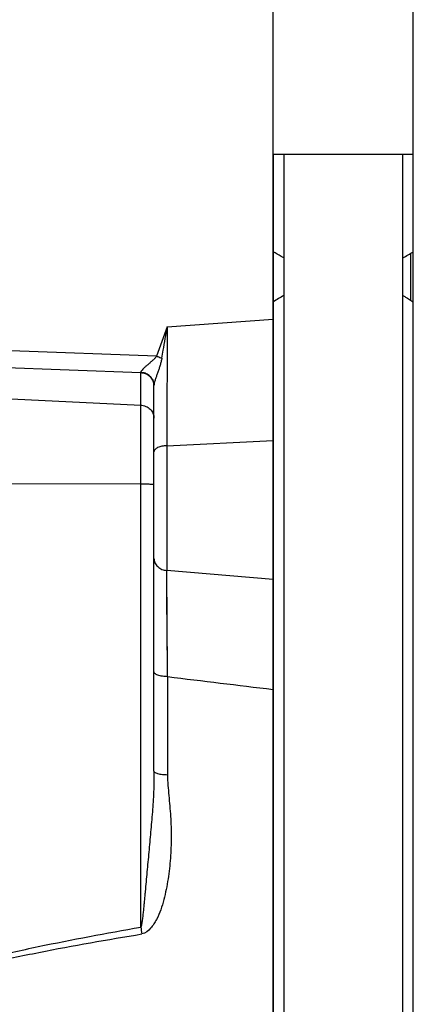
# Model space of a CAD drawing. Extents: x -1529 to 1181, y 8 to 1701.
# Tile 38 of 74: x -403 to -347, y 921 to 1061. Entities that reach past the tile are written whole.
import ezdxf

# ---------------------------------------------------------------- set-up
doc = ezdxf.new("R2010")
doc.units = 0
doc.header["$LTSCALE"] = 65.395
doc.layers.get('0').update_dxf_attribs({"linetype": 'CONTINUOUS'})

msp = doc.modelspace()

# ---------------------------------------------------------------- linework, layer by layer
at = {"color": 6, "linetype": 'CONTINUOUS'}
for p, q in [((-366.57, 726.79), (-366.57, 1086.95)), ((-346.54, 730.79), (-346.54, 1082.79)), ((-366.57, 1041.99), (-346.54, 1041.99)), ((-366.54, 1041.99), (-366.54, 1028.06)), ((-365.04, 1041.99), (-365.04, 771.59)), ((-348.04, 771.59), (-348.04, 1041.99)), ((-366.54, 1020.88), (-366.54, 911.87)), ((-383.57, 953.84), (-383.57, 1008.94))]:
    msp.add_line(p, q, dxfattribs=at)
at = {"color": 2, "linetype": 'CONTINUOUS'}
for p, q in [((-366.54, 1028.06), (-366.54, 1020.88)), ((-346.93, 1027.83), (-346.93, 1021.13))]:
    msp.add_line(p, q, dxfattribs=at)
at = {"color": 9, "linetype": 'CONTINUOUS'}
for p, q in [((-381.68, 1017.31), (-366.57, 1018.4)), ((-383.21, 1013.14), (-404.03, 1013.92)), ((-406.73, 1011.6), (-385.47, 1010.82)), ((-385.47, 931.55), (-385.47, 1010.79)), ((-414.57, 1007.54), (-385.47, 1006.13)), ((-381.75, 1000.34), (-366.57, 1001.1)), ((-381.75, 1000.34), (-381.75, 982.52)), ((-385.47, 994.85), (-414.57, 994.92)), ((-366.57, 981.24), (-381.75, 982.52)), ((-381.64, 967.34), (-381.75, 982.52)), ((-381.64, 967.34), (-381.64, 953.29))]:
    msp.add_line(p, q, dxfattribs=at)
msp.add_lwpolyline([(-381.66, 969.42), (-381.72, 978.48), (-381.73, 980.65)], dxfattribs=at)
at = {"color": 2, "linetype": 'CONTINUOUS'}
for centre, radius, start, end in [((-377.25, 1078.52), 59.07, 299.6378, 301.326), ((-340.73, 980.98), 47.52, 120.7708, 122.8995), ((-385.58, 1008.68), 2.14, 82.72, 86.8257), ((-384.84, 1010.79), 0.623, 177.3362, 179.9337), ((-385.57, 1008.64), 2.15, 83.1791, 87.2165), ((-385.28, 1008.95), 1.71, 0.278, 4.9375), ((-385.29, 1008.94), 1.72, 0.7655, 4.692), ((-385.29, 1008.94), 1.71, 0.0001, 0.7632), ((-382.8, 1008.94), 0.776, 178.3133, 179.9983)]:
    msp.add_arc(centre, radius, start, end, dxfattribs=at)
at = {"color": 9, "linetype": 'CONTINUOUS'}
for centre, radius, start, end in [((6339.17, 981.25), 6720.94, 179.69255, 179.837226), ((387.16, 7270.04), 6349.41, 263.045454, 263.182429), ((-220.89, 960.56), 167.11, 189.9946, 190.3334)]:
    msp.add_arc(centre, radius, start, end, dxfattribs=at)
at = {"color": 2, "linetype": 'CONTINUOUS'}
for points, knots in [([(-365.04, 1027.18), (-365.17, 1027.25), (-365.67, 1027.54), (-366.17, 1027.84), (-366.54, 1028.06)], [0, 0, 0, 0, 0.251451, 1, 1, 1, 1]), ([(-348.04, 1021.81), (-347.91, 1021.73), (-347.41, 1021.43), (-346.91, 1021.12), (-346.54, 1020.88)], [0, 0, 0, 0, 0.250916, 1, 1, 1, 1]), ([(-382.44, 1012.85), (-382.38, 1013.23), (-382.13, 1014.72), (-381.87, 1016.2), (-381.68, 1017.31)], [0, 0, 0, 0, 0.250611, 1, 1, 1, 1]), ([(-383.21, 1013.14), (-383.14, 1013.12), (-382.89, 1013.03), (-382.63, 1012.93), (-382.44, 1012.85)], [0, 0, 0, 0, 0.24565, 1, 1, 1, 1]), ([(-385.32, 1010.77), (-385.09, 1010.75), (-384.65, 1010.62), (-384.1, 1010.24), (-383.71, 1009.71), (-383.59, 1009.29), (-383.58, 1009.08)], [0, 0, 0, 0, 0.258135, 0.511245, 0.75802, 1, 1, 1, 1]), ([(-383.58, 1009.1), (-383.6, 1009.3), (-383.71, 1009.72), (-384.1, 1010.27), (-384.66, 1010.65), (-385.1, 1010.77), (-385.31, 1010.8)], [0, 0, 0, 0, 0.234565, 0.488782, 0.749685, 1, 1, 1, 1])]:
    msp.add_open_spline(points, degree=3, knots=knots, dxfattribs=at)
msp.add_open_spline([(-381.68, 1017.31), (-382.2, 1015.93), (-382.72, 1014.54), (-383.21, 1013.14)], degree=3, dxfattribs=at)
at = {"color": 9, "linetype": 'CONTINUOUS'}
for points, knots in [([(-383.21, 1013.14), (-383.28, 1013.01), (-383.48, 1012.77), (-383.82, 1012.46), (-384.18, 1012.15), (-384.54, 1011.85), (-384.87, 1011.56), (-385.15, 1011.3), (-385.36, 1011.06), (-385.46, 1010.89), (-385.47, 1010.82)], [0, 0, 0, 0, 0.137363, 0.282899, 0.429596, 0.572952, 0.708393, 0.829648, 0.929634, 1, 1, 1, 1]), ([(-382.44, 1012.85), (-382.47, 1012.68), (-382.55, 1012.34), (-382.69, 1011.83), (-382.85, 1011.34), (-383.02, 1010.85), (-383.19, 1010.37), (-383.34, 1009.91), (-383.48, 1009.49), (-383.54, 1009.21), (-383.56, 1009.08)], [0, 0, 0, 0, 0.1339, 0.267231, 0.39962, 0.530539, 0.659025, 0.783273, 0.899666, 1, 1, 1, 1]), ([(-383.56, 1009.08), (-383.56, 1009.07), (-383.57, 1009.03), (-383.57, 1008.99), (-383.57, 1008.96)], [0, 0, 0, 0, 0.271453, 1, 1, 1, 1]), ([(-385.47, 1006.13), (-385.22, 1006.12), (-384.72, 1006), (-384.09, 1005.59), (-383.67, 1004.99), (-383.57, 1004.51), (-383.57, 1004.28)], [0, 0, 0, 0, 0.258645, 0.512084, 0.758517, 1, 1, 1, 1]), ([(-381.75, 1000.34), (-381.98, 1000.33), (-382.42, 1000.28), (-382.94, 1000.13), (-383.27, 999.94), (-383.44, 999.79), (-383.55, 999.63), (-383.57, 999.51), (-383.57, 999.46)], [0, 0, 0, 0, 0.317579, 0.61479, 0.739065, 0.842916, 0.927689, 1, 1, 1, 1]), ([(-383.57, 994.76), (-383.57, 994.77), (-383.59, 994.77), (-383.61, 994.78), (-383.66, 994.79), (-383.75, 994.8), (-383.91, 994.81), (-384.14, 994.82), (-384.42, 994.83), (-384.74, 994.84), (-385.1, 994.85), (-385.34, 994.85), (-385.47, 994.85)], [0, 0, 0, 0, 0.006424, 0.021215, 0.045035, 0.077818, 0.169183, 0.292215, 0.442557, 0.614844, 0.802896, 1, 1, 1, 1]), ([(-383.57, 984.24), (-383.57, 984.03), (-383.48, 983.59), (-383.06, 983.02), (-382.45, 982.64), (-381.98, 982.54), (-381.75, 982.52)], [0, 0, 0, 0, 0.227025, 0.479273, 0.744475, 1, 1, 1, 1]), ([(-381.64, 967.34), (-381.88, 967.35), (-382.24, 967.37), (-382.69, 967.46), (-383, 967.55), (-383.25, 967.66), (-383.43, 967.78), (-383.54, 967.92), (-383.57, 968.02), (-383.57, 968.06)], [0, 0, 0, 0, 0.329621, 0.490904, 0.637954, 0.763041, 0.863169, 0.939364, 1, 1, 1, 1]), ([(-383.57, 953.84), (-383.57, 952.85), (-383.6, 950.91), (-383.79, 948.01), (-384.05, 945.14), (-384.27, 942.76), (-384.44, 940.86), (-384.57, 939.44), (-384.7, 938.04), (-384.81, 936.88), (-384.89, 935.96), (-384.96, 935.28), (-385.02, 934.6), (-385.09, 933.92), (-385.15, 933.35), (-385.2, 932.9), (-385.24, 932.57), (-385.28, 932.26), (-385.33, 931.97), (-385.38, 931.76), (-385.42, 931.62), (-385.45, 931.57), (-385.47, 931.55)], [0, 0, 0, 0, 0.131864, 0.260918, 0.389415, 0.517592, 0.581432, 0.644974, 0.708049, 0.770383, 0.801144, 0.8316, 0.861846, 0.89235, 0.92321, 0.938472, 0.953403, 0.967769, 0.981049, 0.992424, 0.996844, 1, 1, 1, 1]), ([(-381.64, 953.29), (-381.88, 953.29), (-382.24, 953.31), (-382.69, 953.38), (-382.99, 953.44), (-383.24, 953.53), (-383.45, 953.63), (-383.57, 953.76), (-383.57, 953.84)], [0, 0, 0, 0, 0.343809, 0.510945, 0.661854, 0.787783, 0.884934, 1, 1, 1, 1]), ([(-381.64, 953.29), (-381.64, 952.79), (-381.59, 951.81), (-381.4, 949.85), (-381.18, 947.38), (-381.08, 944.4), (-381.19, 941.41), (-381.47, 938.93), (-381.82, 936.95), (-382.15, 935.48), (-382.58, 934.03), (-383.06, 932.87), (-383.58, 932), (-384.17, 931.2), (-384.8, 930.66), (-385.29, 930.58)], [0, 0, 0, 0, 0.061608, 0.123415, 0.247453, 0.371959, 0.496914, 0.622299, 0.685161, 0.748122, 0.811177, 0.8743, 0.905932, 0.937597, 1, 1, 1, 1]), ([(-414.57, 925.3), (-412.18, 925.97), (-407.37, 927.19), (-397.68, 929.33), (-390.36, 930.7), (-385.47, 931.55)], [0, 0, 0, 0, 0.24998, 0.499981, 1, 1, 1, 1]), ([(-414.54, 924.65), (-412.14, 925.28), (-407.3, 926.44), (-397.56, 928.48), (-390.2, 929.78), (-385.29, 930.58)], [0, 0, 0, 0, 0.249824, 0.499801, 1, 1, 1, 1])]:
    msp.add_open_spline(points, degree=3, knots=knots, dxfattribs=at)

doc.saveas('drawing.dxf')
